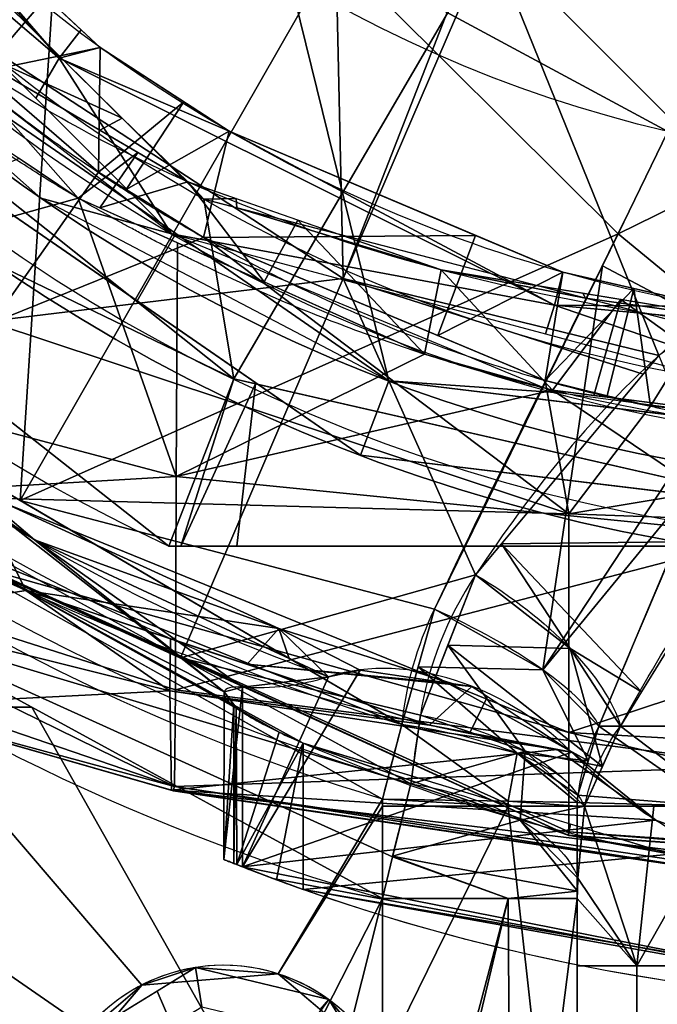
# Model space of a CAD drawing. Header units: millimetres. Extents: x -115 to 115, y -168 to 68.
# Tile 22 of 182: x -24 to -8, y -54 to -29. Entities that reach past the tile are written whole.
import ezdxf

# ---------------------------------------------------------------- set-up
doc = ezdxf.new("R2010")
doc.units = ezdxf.units.MM
doc.layers.add('100', color=7, linetype='Continuous', true_color=0xffffff)

msp = doc.modelspace()

# ---------------------------------------------------------------- linework, layer by layer
at = {"layer": '100', "color": 163, "linetype": 'Continuous'}
for p, q in [((-20.069, -42.5, 65.794), (-20.069, -42.5, 51.206)), ((-18.221, -46.041, -6.714), (-18.221, -50.562, -6.714)), ((-16.688, -51.133, -10), (-16.688, -47.455, -10)), ((-14.697, -55.475, 97), (-14.697, -49.039, 97)), ((-9.798, -49.039, 101), (-9.798, -64.637, 101)), ((-14.697, -51.356, 81), (-14.697, -63.317, 81)), ((-9.798, -64.637, 77), (-9.798, -51.356, 77))]:
    msp.add_line(p, q, dxfattribs=at)
for centre, radius in [((0, 0, -61), 43), ((0, 0, -50), 41)]:
    msp.add_circle(centre, radius, dxfattribs=at)
at = {"layer": '100', "color": 163, "linetype": 'Continuous', "extrusion": (0, 0, -1)}
for centre, radius in [((0, 0, 52), 43), ((0, 0, 63), 41), ((0, 0, 50), 40), ((18.696, -57.539, -102), 4.5)]:
    msp.add_circle(centre, radius, dxfattribs=at)
for centre, radius, start, end in [((0, 0, -94), 68, 283.06797, 256.93203), ((0, 0, -81), 65, 283.06797, 256.93203), ((0, 0, -97), 51.024, 286.7388, 253.2612), ((0, 0, -80.215), 50.45, 286.0923, 253.9077), ((0, 0, -50), 38.845, 209.0115, 150.9893), ((0, 0, -100), 32.941, 283.1966, 256.8034), ((0, -4, 10), 50, 250.5023, 289.4977)]:
    msp.add_arc(centre, radius, start, end, dxfattribs=at)
at = {"layer": '100', "color": 163, "linetype": 'Continuous'}
for centre, radius, start, end in [((0, 0, 84), 68, 283.06797, 256.93203), ((0, 0, 81), 53.418, 285.9698, 254.0302), ((0, 0, 97.321), 49.087, 286.8231, 253.1769), ((0, 0, 65.794), 47, 115.2768, 244.7232), ((0, 0, 51.206), 47, 115.2768, 244.7232), ((0, 0, 50), 42.5, 90, 270), ((0, 0, 67), 42.5, 90, 270), ((0, 0, 97), 65, 216, 252), ((-18.696, -57.539, 97), 4.5, 27.3052, 252)]:
    msp.add_arc(centre, radius, start, end, dxfattribs=at)
at = {"layer": '100', "color": 163, "linetype": 'Continuous', "extrusion": (0.500891, 0.754648, -0.42381)}
msp.add_arc((-14.276, 46.906, -71.566), 5, 82.3326, 153.3965, dxfattribs=at)
at = {"layer": '100', "color": 163, "linetype": 'Continuous', "extrusion": (0.40359, 0.877121, 0.260333)}
msp.add_arc((-6.442, 111.737, -18.493), 5, 196.0479, 272.0461, dxfattribs=at)
at = {"layer": '100', "color": 163, "linetype": 'Continuous', "extrusion": (0.136165, 0.869628, -0.474559)}
msp.add_arc((6.659, 41.846, -80.136), 5, 93.5678, 161.7399, dxfattribs=at)
at = {"layer": '100', "color": 163, "linetype": 'Continuous', "extrusion": (0.110686, 0.941471, 0.318404)}
msp.add_arc((8.907, 112.635, -14.821), 5, 192.3972, 266.748, dxfattribs=at)
at = {"layer": '100', "color": 163, "linetype": 'Continuous', "extrusion": (0, 1, 0)}
for centre, radius, start, end in [((0, 99, -47.021), 9.65, 16.4644, 163.5356), ((0, 79, -47.021), 9.65, 205.512, 334.488), ((14.697, 102, -49.039), 5, 191.537, 270), ((14.697, 76, -51.356), 5, 90, 168.463)]:
    msp.add_arc(centre, radius, start, end, dxfattribs=at)
at = {"layer": '100', "color": 163, "linetype": 'Continuous', "extrusion": (0.104531, 0.86556, -0.489775)}
msp.add_arc((8.467, 40.56, -82.706), 5, 94.5387, 166.1485, dxfattribs=at)
at = {"layer": '100', "color": 163, "linetype": 'Continuous', "extrusion": (0.016412, 0.999865, 5.69402e-18)}
msp.add_arc((13.892, 102, -49.097), 5, 191.5366, 270, dxfattribs=at)
at = {"layer": '100', "color": 163, "linetype": 'Continuous', "extrusion": (0, -1, 0)}
for centre, start, end in [((0, 99, 49.039), 11.537, 168.463), ((0, 79, 49.039), 196.0098, 343.9902)]:
    msp.add_arc(centre, 10, start, end, dxfattribs=at)
at = {"layer": '100', "color": 163, "linetype": 'Continuous', "extrusion": (0.766044, 0, -0.642788)}
msp.add_ellipse((0, -4, 15), major_axis=(-50, 0, -59.588), ratio=0.642788, start_param=4.72771, end_param=5.08539, dxfattribs=at)
at = {"layer": '100', "color": 163, "linetype": 'Continuous'}
for points, knots in [([(0.875, 48.447, 3.458), (-2.715, 48.515, 3.428), (-6.302, 48.259, 3.367), (-13.467, 47.122, 2.954), (-16.938, 46.24, 2.643), (-21.947, 44.395, 2.022), (-23.574, 43.662, 1.791), (-26.818, 42.158, 1.343), (-28.432, 41.38, 1.033), (-33.038, 38.923, -0.287), (-35.869, 37.089, -1.625), (-39.042, 34.863, -3.899), (-39.69, 34.457, -4.374), (-40.842, 33.594, -5.429), (-41.343, 33.12, -5.998), (-42.858, 31.722, -7.711), (-43.82, 30.777, -8.897), (-46.647, 27.9, -12.456), (-48.079, 25.637, -14.854), (-50.63, 20.923, -19.584), (-51.653, 18.383, -21.857), (-52.798, 13.914, -24.683), (-53.114, 12.351, -25.51), (-53.6, 9.09, -26.862), (-53.739, 7.361, -27.374), (-54.053, 2.058, -28.45), (-54.063, -1.643, -28.478), (-53.766, -6.916, -27.486), (-53.646, -8.64, -27.011), (-53.173, -11.984, -25.686), (-52.872, -13.563, -24.882), (-51.781, -18.057, -22.128), (-50.742, -20.683, -19.806), (-48.823, -24.268, -16.23), (-48.16, -25.443, -15.024), (-47.019, -27.107, -13.22), (-46.599, -27.629, -12.614), (-45.807, -28.719, -11.413), (-45.372, -29.244, -10.815), (-43.914, -30.652, -9.039), (-42.956, -31.591, -7.841), (-41.473, -33.023, -6.112), (-40.975, -33.503, -5.543), (-39.852, -34.392, -4.474), (-39.214, -34.801, -3.989), (-36.025, -36.998, -1.7), (-33.129, -38.88, -0.318), (-28.503, -41.339, 1.007), (-26.9, -42.117, 1.312), (-23.634, -43.64, 1.78), (-21.986, -44.378, 2.014), (-16.952, -46.236, 2.643), (-13.49, -47.112, 2.957), (-9.936, -47.681, 3.159)], [0, 0, 0, 0, 0.0625, 0.0625, 0.125, 0.125, 0.15625, 0.15625, 0.1875, 0.1875, 0.25, 0.25, 0.265625, 0.265625, 0.28125, 0.28125, 0.3125, 0.3125, 0.375, 0.375, 0.4375, 0.4375, 0.46875, 0.46875, 0.5, 0.5, 0.5625, 0.5625, 0.59375, 0.59375, 0.625, 0.625, 0.6875, 0.6875, 0.71875, 0.71875, 0.734375, 0.734375, 0.75, 0.75, 0.78125, 0.78125, 0.796875, 0.796875, 0.8125, 0.8125, 0.875, 0.875, 0.90625, 0.90625, 0.9375, 0.9375, 1, 1, 1, 1]), ([(-16.056, -45.781, -4.135), (-18.985, -44.746, -4.409), (-21.804, -43.37, -4.713), (-27.082, -40.118, -5.779), (-29.515, -38.31, -6.701), (-33.707, -34.498, -9.407), (-35.355, -32.578, -11.265), (-37.956, -28.88, -15.676), (-39.141, -26.935, -17.869), (-40.685, -23.91, -21.166), (-41.175, -22.899, -22.287), (-42.094, -20.65, -24.277), (-42.493, -19.47, -25.224), (-43.553, -15.721, -27.85), (-44.081, -12.967, -29.377), (-44.662, -8.519, -30.685), (-44.78, -6.953, -30.945), (-44.978, -3.835, -31.382), (-45.048, -2.259, -31.507), (-45.08, 0.894, -31.563), (-45.037, 2.477, -31.493), (-44.878, 5.598, -31.166), (-44.782, 7.136, -30.885), (-44.469, 10.192, -30.264), (-44.247, 11.684, -29.707), (-43.748, 14.512, -28.411), (-43.463, 15.857, -27.655), (-42.477, 19.728, -25.15), (-41.571, 22.073, -23.177), (-39.612, 26.079, -18.801), (-38.471, 28.055, -16.676), (-36.608, 30.816, -13.376), (-35.957, 31.736, -12.291), (-34.39, 33.654, -10.341), (-33.506, 34.6, -9.425), (-30.549, 37.456, -7.2), (-28.175, 39.334, -6.151), (-24.346, 41.825, -5.186), (-23.021, 42.621, -4.976), (-20.272, 44.069, -4.594), (-18.847, 44.715, -4.419), (-14.523, 46.404, -3.967), (-11.542, 47.219, -3.762), (-5.398, 48.27, -3.498), (-2.264, 48.49, -3.474), (0.83, 48.452, -3.443)], [0, 0, 0, 0, 0.0625, 0.0625, 0.125, 0.125, 0.1875, 0.1875, 0.25, 0.25, 0.28125, 0.28125, 0.3125, 0.3125, 0.375, 0.375, 0.40625, 0.40625, 0.4375, 0.4375, 0.46875, 0.46875, 0.5, 0.5, 0.53125, 0.53125, 0.5625, 0.5625, 0.625, 0.625, 0.6875, 0.6875, 0.71875, 0.71875, 0.75, 0.75, 0.8125, 0.8125, 0.84375, 0.84375, 0.875, 0.875, 0.9375, 0.9375, 1, 1, 1, 1]), ([(38.795, 1.315, 40.868), (38.795, -5.261, 40.868), (37.811, -10.395, 41.323), (35.697, -16.482, 42.323), (35.246, -17.681, 42.543), (34.049, -19.915, 43.058), (33.354, -20.985, 43.3), (31.161, -24.176, 43.83), (29.524, -26.242, 43.969), (25.98, -30.037, 43.924), (23.929, -31.699, 43.827), (19.583, -34.608, 43.719), (17.293, -35.84, 43.67), (12.469, -37.841, 43.574), (9.934, -38.602, 43.528), (4.838, -39.587, 43.461), (2.249, -39.82, 43.436), (-5.635, -39.775, 43.497), (-10.818, -38.799, 43.757), (-18.13, -36.022, 44.227), (-20.458, -34.888, 44.39), (-24.904, -32.211, 44.655), (-27.031, -30.63, 44.783), (-29.925, -28.006, 44.73), (-30.87, -27.115, 44.664), (-32.556, -25.147, 44.499), (-33.274, -24.047, 44.425), (-35.444, -20.763, 44.198), (-36.639, -18.44, 44.08), (-39.661, -11.265, 43.834), (-40.825, -6.046, 43.802), (-40.991, 1.735, 43.794), (-40.791, 4.37, 43.802), (-39.89, 9.523, 43.846), (-39.197, 12.028, 43.881), (-37.361, 16.904, 44.016), (-36.206, 19.286, 44.119), (-34.225, 22.653, 44.322), (-33.497, 23.73, 44.394), (-32.011, 25.863, 44.544), (-31.13, 26.836, 44.643), (-28.23, 29.584, 44.811), (-26.215, 31.296, 44.724), (-21.79, 34.18, 44.475), (-19.413, 35.423, 44.316), (-12.112, 38.464, 43.838), (-6.829, 39.599, 43.531), (3.681, 39.961, 43.402), (9.05, 39.1, 43.508), (16.412, 36.265, 43.65), (18.794, 35.057, 43.701), (23.273, 32.195, 43.809), (25.362, 30.591, 43.889), (29.06, 26.822, 43.982), (30.745, 24.709, 43.884), (33.019, 21.498, 43.396), (33.734, 20.413, 43.175), (35.017, 18.165, 42.654), (35.518, 16.954, 42.406), (36.859, 13.205, 41.775), (37.56, 10.633, 41.433), (38.291, 6.677, 41.093), (38.478, 5.351, 41.008), (38.73, 2.686, 40.896), (38.795, 1.315, 40.868), (38.795, -5.261, 40.868)], [-0.015625, -0.015625, 0, 0, 0.0625, 0.0625, 0.078125, 0.078125, 0.09375, 0.09375, 0.125, 0.125, 0.15625, 0.15625, 0.1875, 0.1875, 0.21875, 0.21875, 0.25, 0.25, 0.3125, 0.3125, 0.34375, 0.34375, 0.375, 0.375, 0.390625, 0.390625, 0.40625, 0.40625, 0.4375, 0.4375, 0.5, 0.5, 0.53125, 0.53125, 0.5625, 0.5625, 0.59375, 0.59375, 0.609375, 0.609375, 0.625, 0.625, 0.65625, 0.65625, 0.6875, 0.6875, 0.75, 0.75, 0.8125, 0.8125, 0.84375, 0.84375, 0.875, 0.875, 0.90625, 0.90625, 0.921875, 0.921875, 0.9375, 0.9375, 0.96875, 0.96875, 0.984375, 0.984375, 1, 1, 1.0625, 1.0625]), ([(-35.268, -17.64, -42.534), (-33.403, -21.121, -43.336), (-31.846, -23.235, -43.721), (-28.528, -27.38, -44.009), (-26.704, -29.363, -43.918), (-20.555, -34.342, -43.721), (-15.755, -36.859, -43.629), (-8.116, -39.039, -43.501), (-5.469, -39.504, -43.463), (-0.211, -39.89, -43.44), (2.428, -39.824, -43.464), (10.376, -38.916, -43.697), (15.479, -37.371, -44.059), (22.527, -33.735, -44.518), (24.754, -32.344, -44.66), (27.849, -29.893, -44.761), (28.838, -29.012, -44.764), (30.774, -27.184, -44.678), (31.695, -26.225, -44.586), (34.042, -23.086, -44.338), (35.374, -20.835, -44.202), (37.705, -16.107, -43.987), (38.657, -13.662, -43.919), (40.804, -6.148, -43.791), (41.274, -0.795, -43.781), (40.42, 6.977, -43.82), (39.877, 9.577, -43.844), (38.319, 14.588, -43.942), (37.316, 16.997, -44.019), (35.506, 20.481, -44.191), (34.863, 21.633, -44.256), (33.42, 23.832, -44.408), (32.711, 24.943, -44.476), (31.044, 26.94, -44.643), (30.093, 27.835, -44.718), (28.158, 29.599, -44.763), (27.156, 30.463, -44.744), (24.014, 32.846, -44.62), (21.771, 34.179, -44.47), (17.069, 36.483, -44.164), (14.606, 37.427, -43.997), (7.097, 39.555, -43.569), (1.773, 40.105, -43.424), (-8.563, 39.202, -43.486), (-13.711, 37.671, -43.592), (-20.603, 33.997, -43.743), (-22.822, 32.53, -43.791), (-26.853, 29.217, -43.924), (-28.6, 27.294, -44.006), (-31.856, 23.218, -43.717), (-33.405, 21.096, -43.331), (-35.216, 17.746, -42.558), (-35.671, 16.552, -42.335), (-36.517, 14.126, -41.935), (-36.898, 12.886, -41.752), (-38.564, 6.588, -40.955), (-39.088, 1.313, -40.737), (-38.384, -6.44, -41.05), (-37.912, -9.033, -41.267), (-36.927, -12.786, -41.738), (-36.552, -14.019, -41.918), (-35.709, -16.45, -42.317), (-35.268, -17.64, -42.534), (-33.403, -21.121, -43.336)], [-0.015625, -0.015625, 0, 0, 0.03125, 0.03125, 0.0625, 0.0625, 0.125, 0.125, 0.15625, 0.15625, 0.1875, 0.1875, 0.25, 0.25, 0.28125, 0.28125, 0.296875, 0.296875, 0.3125, 0.3125, 0.34375, 0.34375, 0.375, 0.375, 0.4375, 0.4375, 0.46875, 0.46875, 0.5, 0.5, 0.515625, 0.515625, 0.53125, 0.53125, 0.546875, 0.546875, 0.5625, 0.5625, 0.59375, 0.59375, 0.625, 0.625, 0.6875, 0.6875, 0.75, 0.75, 0.78125, 0.78125, 0.8125, 0.8125, 0.84375, 0.84375, 0.859375, 0.859375, 0.875, 0.875, 0.9375, 0.9375, 0.96875, 0.96875, 0.984375, 0.984375, 1, 1, 1.03125, 1.03125]), ([(32.357, -17.944, 47.231), (31.369, -19.727, 46.673), (30.414, -21.568, 46.351), (28.06, -25.002, 45.97), (26.659, -26.627, 45.9), (23.507, -29.388, 45.943), (21.803, -30.602, 45.999), (18.21, -32.793, 46.068), (16.325, -33.74, 46.099), (10.507, -36.079, 46.196), (6.335, -36.979, 46.283), (-1.989, -37.453, 46.301), (-6.226, -37.07, 46.115), (-14.358, -35.402, 45.61), (-18.392, -34.108, 45.386), (-23.929, -31.121, 45.305), (-25.691, -29.97, 45.311), (-28.818, -27.104, 45.314), (-30.062, -25.436, 45.306), (-33.297, -20.065, 45.351), (-34.997, -16.217, 45.471), (-37.403, -8.285, 45.584), (-38.072, -4.064, 45.6), (-38.056, 4.223, 45.599), (-37.392, 8.362, 45.584), (-34.934, 16.383, 45.469), (-33.228, 20.201, 45.349), (-29.947, 25.593, 45.305), (-28.679, 27.236, 45.313), (-25.591, 30.034, 45.31), (-23.802, 31.21, 45.306), (-18.276, 34.146, 45.389), (-14.225, 35.446, 45.615), (-6.086, 37.087, 46.122), (-1.91, 37.459, 46.304), (6.48, 36.961, 46.277), (10.573, 36.063, 46.196), (16.426, 33.693, 46.098), (18.287, 32.75, 46.067), (21.838, 30.577, 45.998), (23.545, 29.361, 45.941), (26.713, 26.573, 45.901), (28.062, 24.999, 45.971), (30.404, 21.583, 46.349), (31.372, 19.721, 46.674), (32.358, 17.944, 47.231)], [0, 0, 0, 0, 0.03125, 0.03125, 0.0625, 0.0625, 0.09375, 0.09375, 0.125, 0.125, 0.1875, 0.1875, 0.25, 0.25, 0.3125, 0.3125, 0.34375, 0.34375, 0.375, 0.375, 0.4375, 0.4375, 0.5, 0.5, 0.5625, 0.5625, 0.625, 0.625, 0.65625, 0.65625, 0.6875, 0.6875, 0.75, 0.75, 0.8125, 0.8125, 0.875, 0.875, 0.90625, 0.90625, 0.9375, 0.9375, 0.96875, 0.96875, 1, 1, 1, 1]), ([(-32.878, 16.972, -47), (-30.984, 20.64, -47.391), (-28.493, 24.039, -47.559), (-22.544, 29.693, -47.571), (-19.045, 32.036, -47.506), (-11.566, 35.421, -47.454), (-7.496, 36.495, -47.424), (0.671, 37.247, -47.401), (4.869, 36.937, -47.442), (12.841, 35.02, -47.673), (16.719, 33.39, -47.841), (23.646, 29.021, -48.112), (26.784, 26.197, -48.187), (31.758, 19.697, -47.932), (33.745, 15.992, -47.83), (36.399, 8.233, -47.741), (37.092, 4.085, -47.734), (37.09, -4.1, -47.734), (36.395, -8.25, -47.741), (33.742, -15.998, -47.83), (31.754, -19.704, -47.935), (26.784, -26.198, -48.189), (23.645, -29.022, -48.11), (16.704, -33.399, -47.841), (12.822, -35.027, -47.671), (4.845, -36.941, -47.442), (0.641, -37.247, -47.401), (-7.517, -36.49, -47.423), (-11.594, -35.411, -47.454), (-19.058, -32.028, -47.507), (-22.558, -29.682, -47.571), (-28.5, -24.03, -47.559), (-30.984, -20.64, -47.391), (-32.878, -16.973, -47)], [0, 0, 0, 0, 0.0625, 0.0625, 0.125, 0.125, 0.1875, 0.1875, 0.25, 0.25, 0.3125, 0.3125, 0.375, 0.375, 0.4375, 0.4375, 0.5, 0.5, 0.5625, 0.5625, 0.625, 0.625, 0.6875, 0.6875, 0.75, 0.75, 0.8125, 0.8125, 0.875, 0.875, 0.9375, 0.9375, 1, 1, 1, 1]), ([(12.354, -43.221, 77.304), (10.959, -41.12, 76.124), (9.373, -39.109, 75.086), (6.359, -36.492, 73.818), (5.251, -35.701, 73.45), (2.778, -34.521, 72.914), (1.409, -34.153, 72.752), (-1.372, -34.147, 72.75), (-2.753, -34.511, 72.909), (-5.244, -35.696, 73.448), (-6.336, -36.475, 73.81), (-9.353, -39.086, 75.074), (-10.956, -41.116, 76.122), (-12.354, -43.221, 77.304)], [0, 0, 0, 0, 0.25, 0.25, 0.375, 0.375, 0.5, 0.5, 0.625, 0.625, 0.75, 0.75, 1, 1, 1, 1]), ([(-8.709, -47.021, 74.844), (-7.667, -45.131, 74.226), (-6.527, -43.252, 73.722), (-4.542, -40.603, 73.179), (-3.841, -39.748, 73.033), (-2.205, -38.24, 72.821), (-1.195, -37.524, 72.75), (1.104, -37.487, 72.746), (2.128, -38.182, 72.814), (3.793, -39.692, 73.024), (4.504, -40.556, 73.17), (6.519, -43.237, 73.718), (7.659, -45.117, 74.221), (8.709, -47.021, 74.844)], [0, 0, 0, 0, 0.25, 0.25, 0.375, 0.375, 0.5, 0.5, 0.625, 0.625, 0.75, 0.75, 1, 1, 1, 1]), ([(-9.936, -47.681, 3.159), (-10.839, -46.778, 2.083), (-11.843, -46.198, 0.886), (-13.928, -45.539, -1.598), (-15.004, -45.451, -2.881), (-16.056, -45.781, -4.135)], [0, 0, 0, 0, 0.5, 0.5, 1, 1, 1, 1]), ([(-18.221, -46.041, -6.714), (-18.354, -46.033, -6.874), (-18.465, -46.04, -7.058), (-18.62, -46.081, -7.442), (-18.668, -46.116, -7.648), (-18.699, -46.205, -8.06), (-18.681, -46.263, -8.271), (-18.581, -46.397, -8.683), (-18.494, -46.476, -8.886), (-18.259, -46.65, -9.26), (-18.103, -46.749, -9.432), (-17.74, -46.955, -9.718), (-17.524, -47.067, -9.832), (-17.103, -47.271, -9.967), (-16.896, -47.365, -10), (-16.688, -47.455, -10)], [0, 0, 0, 0, 0.1309, 0.1309, 0.261521, 0.261521, 0.396213, 0.396213, 0.540055, 0.540055, 0.694394, 0.694394, 0.858553, 0.858553, 1, 1, 1, 1]), ([(-16.688, -47.455, -10), (-14.063, -48.587, -10), (-11.363, -49.444, -10), (-5.812, -50.603, -10), (-2.947, -50.881, -10), (5.517, -51.005, -10), (11.118, -50.389, -10), (16.688, -49.283, -10)], [0, 0, 0, 0, 0.25, 0.25, 0.5, 0.5, 1, 1, 1, 1]), ([(-9.936, -47.681, 3.159), (-8.599, -49.02, 4.752), (-7.091, -49.963, 6.55), (-3.991, -51.01, 10.243), (-2.369, -51.005, 12.176), (-0.766, -51.008, 14.087)], [0, 0, 0, 0, 0.5, 0.5, 1, 1, 1, 1]), ([(-9.784, -48.762, 101.036), (-9.791, -48.812, 101.015), (-9.795, -48.867, 101.003), (-9.797, -48.928, 101), (-9.797, -48.936, 101), (-9.797, -48.943, 101)], [0, 0, 0, 0, 0.884581, 0.884581, 1, 1, 1, 1]), ([(-18.221, -50.562, -6.714), (-18.357, -50.509, -6.877), (-18.47, -50.464, -7.065), (-18.628, -50.4, -7.467), (-18.676, -50.381, -7.686), (-18.696, -50.373, -8.115), (-18.672, -50.383, -8.33), (-18.561, -50.427, -8.732), (-18.474, -50.462, -8.924), (-18.246, -50.552, -9.272), (-18.101, -50.609, -9.431), (-17.766, -50.737, -9.699), (-17.57, -50.812, -9.809), (-17.149, -50.968, -9.96), (-16.917, -51.052, -10), (-16.688, -51.133, -10)], [0, 0, 0, 0, 0.141096, 0.141096, 0.2826, 0.2826, 0.418797, 0.418797, 0.553512, 0.553512, 0.693535, 0.693535, 0.842936, 0.842936, 1, 1, 1, 1])]:
    msp.add_open_spline(points, degree=3, knots=knots, dxfattribs=at)
for points in [[(-13.389, -44.083, 98.245), (-11.521, -40.123, 99.424), (-9.483, -36.158, 100), (-7.52, -32.071, 100)], [(-3.84, -33.753, 102.063), (-5.496, -38.23, 102.551), (-7.412, -42.651, 102.462), (-9.255, -47.021, 101.735)], [(-20.069, -42.5, 51.206), (-13.379, -42.5, 50.44), (-6.678, -42.5, 50), (0, -42.5, 50)], [(0, -42.5, 67), (-6.678, -42.5, 67), (-13.379, -42.5, 66.56), (-20.069, -42.5, 65.794)], [(-12.354, -43.221, 77.304), (-13.079, -44.314, 77.918), (-13.547, -45.488, 78.568), (-13.744, -46.748, 79.256)], [(-14.207, -46.986, 97.321), (-14.1, -45.982, 97.66), (-13.828, -45.014, 97.968), (-13.389, -44.083, 98.245)], [(-18.221, -46.041, -6.714), (-17.49, -46.084, -5.843), (-16.768, -46.004, -4.983), (-16.056, -45.781, -4.135)], [(-13.744, -46.748, 79.256), (-13.835, -47.324, 79.57), (-13.915, -47.9, 79.89), (-13.984, -48.473, 80.215)], [(-14.695, -48.862, 97), (-14.534, -48.218, 97), (-14.371, -47.593, 97.107), (-14.207, -46.986, 97.321)], [(-9.255, -47.021, 101.735), (-9.527, -47.579, 101.518), (-9.703, -48.16, 101.286), (-9.784, -48.762, 101.036)], [(-9.612, -49.039, 76.242), (-9.472, -48.309, 75.755), (-9.167, -47.637, 75.291), (-8.709, -47.021, 74.844)], [(-13.984, -48.473, 80.215), (-14.213, -49.351, 80.73), (-14.458, -50.341, 81), (-14.697, -51.356, 81)], [(-14.697, -49.039, 97), (-14.697, -48.98, 97), (-14.696, -48.921, 97), (-14.695, -48.862, 97)], [(-9.797, -48.943, 101), (-9.798, -48.975, 101), (-9.798, -49.007, 101), (-9.798, -49.039, 101)], [(-9.78, -50.85, 76.913), (-9.731, -50.247, 76.685), (-9.675, -49.643, 76.462), (-9.612, -49.039, 76.242)], [(-9.798, -51.356, 77), (-9.798, -51.185, 77), (-9.793, -51.01, 76.973), (-9.78, -50.85, 76.913)]]:
    msp.add_open_spline(points, degree=3, dxfattribs=at)
for points in [[(4.942, -40.701, -63), (-14.539, 38.336, -63), (4.942, 40.701, -63)], [(-30.689, 27.188, -63), (-14.539, 38.336, -63), (4.942, -40.701, -63)], [(-30.689, 27.188, -63), (-14.539, -38.336, -63), (-30.689, -27.188, -63)], [(-30.689, 27.188, -63), (4.942, -40.701, -63), (-14.539, -38.336, -63)], [(-33.228, -26.498, 67), (-18.44, -38.291, 67), (-6.498, -17.854, 67), (-16.454, -9.5, 67)], [(-22.685, -23.885, 100), (-7.52, -32.071, 100), (-5.169, -27.308, 100), (-17.232, -11.104, 100)], [(6.498, -17.854, 67), (-6.498, -17.854, 67), (-18.44, -38.291, 67), (0, -42.5, 67)], [(-18.44, -38.291, 50), (-33.228, -26.498, 50), (-33.574, -19.538, 50), (-19.19, -33.774, 50)], [(-22.827, -30.228, -49.121), (-32.205, -19.941, -49.121), (-33.796, -20.845, -50)], [(-28.295, -23.906, -47.501), (-32.205, -19.941, -49.121), (-22.827, -30.228, -49.121)], [(-33.796, -20.845, -50), (-23.413, -31.228, -50), (-22.827, -30.228, -49.121)], [(-22.685, -23.885, 100), (-24.196, -21.401, 100), (-36.22, -31.973, 97.321)], [(-36.22, -31.973, 97.321), (-34.111, -35.299, 97.321), (-22.685, -23.885, 100)], [(-22.685, -23.885, 100), (-34.111, -35.299, 97.321), (-23.811, -41.346, 97.321)], [(-22.827, -30.228, -49.121), (-22.276, -29.511, -47.53), (-28.295, -23.906, -47.501)], [(-23.811, -41.346, 97.321), (-15.907, -27.544, 100), (-22.685, -23.885, 100)], [(-15.905, -25.981, 71.52), (-15.688, -35.765, 74.637), (-26.451, -28.733, 74.637)], [(-15.688, -35.765, 74.637), (-15.905, -25.981, 71.52), (-12.339, -27.2, 71.335)], [(-21.249, -31.736, 50), (-26.732, -26.309, 50), (-26.068, -29.543, 45.311)], [(-18.44, -38.291, 67), (-32.966, -26.707, 67), (-36.486, -29.571, 65.794)], [(-36.486, -29.571, 51.206), (-32.966, -26.707, 50), (-18.44, -38.291, 50)], [(-32.186, -28.514, -52), (-20.869, -36.326, -52), (-19.899, -34.636, -50), (-30.689, -27.188, -50)], [(-30.689, -27.188, -63), (-19.899, -34.636, -63), (-20.869, -36.326, -61), (-32.186, -28.514, -61)], [(-30.689, -27.188, -50), (-23.291, -33.742, -50), (-20, -34.641, -50), (-28.284, -28.284, -50)], [(-15.688, -35.765, 74.637), (-11.998, -27.2, 71.335), (-7.744, -37.703, 74.405)], [(-12.339, -27.2, 71.335), (-11.998, -27.2, 71.335), (-15.688, -35.765, 74.637)], [(-11.998, -27.2, 71.335), (-4.066, -35.136, 73.193), (-7.744, -37.703, 74.405)], [(-4.066, -35.136, 73.193), (-11.998, -27.2, 71.335), (-2.466, -27.2, 71.335)], [(-23.158, -28.69, -47.526), (-24.765, -30.566, -43.851), (-28.444, -27.381, -43.946)], [(-8.77, -34.64, 99.922), (-15.907, -27.544, 100), (-23.811, -41.346, 97.321)], [(-8.77, -34.64, 99.922), (-7.52, -32.071, 100), (-15.907, -27.544, 100)], [(-32.186, -28.514, -52), (-32.186, -28.514, -61), (-15.248, -40.206, -61), (-15.248, -40.206, -52)], [(-24.765, -30.566, -43.851), (-23.158, -28.69, -47.526), (-21.797, -29.957, -47.533)], [(-33.303, -37.896, 80.215), (-26.451, -28.733, 74.637), (-15.688, -35.765, 74.637)], [(-36.611, -29.472, 65.794), (-36.611, -29.472, 51.206), (-20.069, -42.5, 51.206), (-20.069, -42.5, 65.794)], [(-36.486, -29.571, 65.794), (-20.069, -42.5, 65.794), (-18.44, -38.291, 67)], [(-18.44, -38.291, 50), (-20.069, -42.5, 51.206), (-36.486, -29.571, 51.206)], [(-26.068, -29.543, 45.311), (-26.538, -30.928, 44.718), (-22.351, -33.747, 44.503)], [(-26.068, -29.543, 45.311), (-21.808, -32.037, 45.361), (-21.249, -31.736, 50)], [(-22.351, -33.747, 44.503), (-20.852, -32.597, 45.372), (-26.068, -29.543, 45.311)], [(-21.797, -29.957, -47.533), (-22.276, -29.511, -47.53), (-22.827, -30.228, -49.121)], [(-21.797, -29.957, -47.533), (-21.843, -33.095, -43.775), (-24.765, -30.566, -43.851)], [(-18.551, -32.063, -47.504), (-21.797, -29.957, -47.533), (-22.827, -30.228, -49.121)], [(-21.843, -33.095, -43.775), (-21.797, -29.957, -47.533), (-19.695, -31.321, -47.514)], [(-22.827, -30.228, -49.121), (-23.413, -31.228, -50), (-20, -34.641, -50)], [(-10.366, -36.433, -49.121), (-22.827, -30.228, -49.121), (-20, -34.641, -50)], [(-18.551, -32.063, -47.504), (-22.827, -30.228, -49.121), (-10.366, -36.433, -49.121)], [(-24.512, -36.878, -40.06), (-24.454, -30.835, -43.843), (-21.843, -33.095, -43.775)], [(-19.695, -31.321, -47.514), (-21.146, -33.526, -43.759), (-21.843, -33.095, -43.775)], [(-21.146, -33.526, -43.759), (-19.695, -31.321, -47.514), (-18.551, -32.063, -47.504)], [(-21.249, -31.736, 50), (-21.808, -32.037, 45.361), (-19.594, -33.333, 45.386)], [(-19.594, -33.333, 45.386), (-19.19, -33.774, 50), (-21.249, -31.736, 50)], [(-18.551, -32.063, -47.504), (-19.195, -34.733, -43.713), (-21.146, -33.526, -43.759)], [(-19.195, -34.733, -43.713), (-18.551, -32.063, -47.504), (-12.358, -34.683, -47.461)], [(-10.366, -36.433, -49.121), (-10.164, -35.611, -47.446), (-18.551, -32.063, -47.504)], [(-5.454, -33.015, 100.546), (-7.52, -32.071, 100), (-8.77, -34.64, 99.922)], [(-22.351, -33.747, 44.503), (-21.81, -33.99, 44.468), (-20.852, -32.597, 45.372)], [(-19.594, -33.333, 45.386), (-20.852, -32.597, 45.372), (-21.81, -33.99, 44.468)], [(-34.043, -36.995, 39.129), (-22.351, -33.747, 44.503), (-23.835, -32.748, 44.579)], [(-24.512, -36.878, -40.06), (-21.843, -33.095, -43.775), (-19.195, -34.733, -43.713)], [(-8.77, -34.64, 99.922), (-5.317, -37.487, 102.22), (-5.454, -33.015, 100.546)], [(-19.594, -33.333, 45.386), (-21.81, -33.99, 44.468), (-17.673, -35.853, 44.202)], [(-19.19, -33.774, 50), (-19.594, -33.333, 45.386), (-18.376, -33.756, 45.443)], [(-17.673, -35.853, 44.202), (-16.823, -34.296, 45.515), (-19.594, -33.333, 45.386)], [(-22.351, -33.747, 44.503), (-34.043, -36.995, 39.129), (-19.89, -40.745, 41.335)], [(-10.353, -38.637, -50), (-20, -34.641, -50), (-23.291, -33.742, -50), (-14.539, -38.336, -50)], [(-19.89, -40.745, 41.335), (-19.857, -34.869, 44.342), (-22.351, -33.747, 44.503)], [(-18.376, -33.756, 45.443), (-18.362, -33.989, 50), (-19.19, -33.774, 50)], [(-19.19, -33.774, 50), (0.402, -38.843, 50), (0, -42.5, 50), (-18.44, -38.291, 50)], [(-18.362, -33.989, 50), (-18.376, -33.756, 45.443), (-13.223, -35.546, 45.682)], [(-13.223, -35.546, 45.682), (-9.586, -36.259, 50), (-18.362, -33.989, 50)], [(-16.823, -34.296, 45.515), (-17.673, -35.853, 44.202), (-13.64, -37.67, 43.942)], [(-13.64, -37.67, 43.942), (-13.223, -35.546, 45.682), (-16.823, -34.296, 45.515)], [(-23.811, -41.346, 97.321), (-13.389, -44.083, 98.245), (-8.77, -34.64, 99.922)], [(-14.539, -38.336, -50), (-19.899, -34.636, -50), (-20.869, -36.326, -52), (-15.248, -40.206, -52)], [(-15.248, -40.206, -61), (-20.869, -36.326, -61), (-19.899, -34.636, -63), (-14.539, -38.336, -63)], [(-20, -34.641, -50), (-10.595, -37.161, -50), (-10.366, -36.433, -49.121)], [(-8.77, -34.64, 99.922), (-9.164, -35.446, 99.779), (-5.317, -37.487, 102.22)], [(-10.008, -41.683, -41.606), (-24.512, -36.878, -40.06), (-19.195, -34.733, -43.713)], [(-13.64, -37.67, 43.942), (-19.857, -34.869, 44.342), (-19.89, -40.745, 41.335)], [(-12.358, -34.683, -47.461), (-13.307, -37.198, -43.596), (-19.195, -34.733, -43.713)], [(-19.195, -34.733, -43.713), (-10.608, -38.328, -43.543), (-10.008, -41.683, -41.606)], [(-13.307, -37.198, -43.596), (-12.358, -34.683, -47.461), (-10.164, -35.611, -47.446)], [(-13.223, -35.546, 45.682), (-13.64, -37.67, 43.942), (-10.421, -38.576, 43.76)], [(-9.164, -35.446, 99.779), (-13.389, -44.083, 98.245), (-10.663, -45.609, 99.162)], [(-10.164, -35.611, -47.446), (-10.608, -38.328, -43.543), (-13.307, -37.198, -43.596)], [(-13.223, -35.546, 45.682), (-9.659, -36.134, 45.874), (-9.586, -36.259, 50)], [(-10.421, -38.576, 43.76), (-8.701, -36.291, 45.925), (-13.223, -35.546, 45.682)], [(-10.663, -45.609, 99.162), (-5.317, -37.487, 102.22), (-9.164, -35.446, 99.779)], [(-10.608, -38.328, -43.543), (-10.164, -35.611, -47.446), (-8.373, -36.021, -47.436)], [(-6.406, -36.472, -47.424), (-10.164, -35.611, -47.446), (-10.366, -36.433, -49.121)], [(-15.688, -35.765, 74.637), (-19.774, -45.303, 80.215), (-33.303, -37.896, 80.215)], [(-19.774, -45.303, 80.215), (-15.688, -35.765, 74.637), (-12.354, -43.221, 77.304)], [(-15.688, -35.765, 74.637), (-8.136, -38.172, 74.652), (-12.354, -43.221, 77.304)], [(-7.744, -37.703, 74.405), (-8.136, -38.172, 74.652), (-15.688, -35.765, 74.637)], [(-8.373, -36.021, -47.436), (-9.044, -38.713, -43.519), (-10.608, -38.328, -43.543)], [(-9.586, -36.259, 50), (-9.659, -36.134, 45.874), (-4.755, -36.942, 46.138)], [(-7.956, -38.98, -43.502), (-9.044, -38.713, -43.519), (-8.373, -36.021, -47.436)], [(-8.373, -36.021, -47.436), (-6.406, -36.472, -47.424), (-7.956, -38.98, -43.502)], [(-10.421, -38.576, 43.76), (-9.38, -38.707, 43.728), (-8.701, -36.291, 45.925)], [(-4.755, -36.942, 46.138), (-4.664, -37.532, 50), (-9.586, -36.259, 50)], [(-8.701, -36.291, 45.925), (-9.38, -38.707, 43.728), (-4.499, -39.322, 43.577)], [(-4.499, -39.322, 43.577), (-4.165, -37.039, 46.17), (-8.701, -36.291, 45.925)], [(-10.366, -36.433, -49.121), (-10.595, -37.161, -50), (0, -40, -50)], [(0, -40, -50), (3.495, -37.717, -49.121), (-10.366, -36.433, -49.121)], [(-6.406, -36.472, -47.424), (-10.366, -36.433, -49.121), (3.495, -37.717, -49.121)], [(-0.365, -39.632, -43.473), (-7.956, -38.98, -43.502), (-6.406, -36.472, -47.424)], [(-24.513, -41.287, -33.951), (-24.512, -36.878, -40.06), (-10.008, -41.683, -41.606)], [(-19.89, -40.745, 41.335), (-34.043, -36.995, 39.129), (-34.118, -41.576, 33.122)], [(-6.549, -40.598, 102.351), (-5.317, -37.487, 102.22), (-10.663, -45.609, 99.162)], [(-19.89, -40.745, 41.335), (-10.421, -38.576, 43.76), (-13.64, -37.67, 43.942)], [(-11.699, -42.438, 76.892), (-7.744, -37.703, 74.405), (-5.844, -42.373, 73.551)], [(-38.206, -52.586, 97), (-22.978, -56.157, 97), (-20.751, -53.536, 97), (-34.047, -38.004, 97)], [(-20.751, -53.536, 97), (-17.323, -53.253, 97), (-14.695, -48.862, 97), (-34.047, -38.004, 97)], [(-18.44, -38.291, 67), (-20.069, -42.5, 65.794), (-19.769, -42.5, 65.827)], [(-19.769, -42.5, 51.173), (-20.069, -42.5, 51.206), (-18.44, -38.291, 50)], [(-19.769, -42.5, 65.827), (-17.895, -38.416, 67), (-18.44, -38.291, 67)], [(-18.44, -38.291, 50), (-17.895, -38.416, 50), (-19.769, -42.5, 51.173)], [(-15.248, -40.206, -52), (-7.324, -41.168, -52), (-6.983, -39.253, -50), (-14.539, -38.336, -50)], [(-14.539, -38.336, -63), (-6.983, -39.253, -63), (-7.324, -41.168, -61), (-15.248, -40.206, -61)], [(-14.539, -38.336, -50), (4.942, -40.701, -50), (0, -40, -50), (-10.353, -38.637, -50)], [(-10.008, -41.683, -41.606), (-10.608, -38.328, -43.543), (-7.956, -38.98, -43.502)], [(-10.421, -38.576, 43.76), (-19.89, -40.745, 41.335), (-5.003, -42.233, 41.975)], [(-17.895, -38.416, 67), (-19.769, -42.5, 65.827), (-18.359, -42.5, 65.983)], [(-18.359, -42.5, 51.017), (-19.769, -42.5, 51.173), (-17.895, -38.416, 50)], [(-18.359, -42.5, 65.983), (0, -42.5, 67), (-17.895, -38.416, 67)], [(-17.895, -38.416, 50), (0, -42.5, 50), (-18.359, -42.5, 51.017)], [(-5.003, -42.233, 41.975), (-4.998, -39.259, 43.592), (-10.421, -38.576, 43.76)], [(-10.008, -41.683, -41.606), (-7.956, -38.98, -43.502), (1.426, -39.786, -43.466)], [(1.426, -39.786, -43.466), (4.999, -42.233, -41.975), (-10.008, -41.683, -41.606)], [(-14.207, -46.986, 97.321), (-26.165, -39.965, 97.321), (-27.351, -41.761, 97)], [(-15.248, -40.206, -52), (-15.248, -40.206, -61), (5.183, -42.686, -61), (5.183, -42.686, -52)], [(-10.663, -45.609, 99.162), (-9.255, -47.021, 101.735), (-6.549, -40.598, 102.351)], [(-6.549, -40.598, 102.351), (-9.255, -47.021, 101.735), (-5.777, -47.021, 106.731)], [(-34.118, -41.576, 33.122), (-19.906, -46.111, 35.157), (-19.89, -40.745, 41.335)], [(-5.003, -42.233, 41.975), (-19.89, -40.745, 41.335), (-19.906, -46.111, 35.157)], [(-23.517, -46.55, 81), (-33.821, -46.55, 81), (-33.821, -40.935, 81)], [(-23.667, -43.615, 1.77), (-26.441, -42.303, 1.321), (-24.929, -41.089, -1.702)], [(-17.302, -44.566, -0.778), (-24.929, -41.089, -1.702), (-23.452, -42.34, -5.063)], [(-24.929, -41.089, -1.702), (-24.334, -41.731, -5.337), (-23.452, -42.34, -5.063)], [(-23.667, -43.615, 1.77), (-24.929, -41.089, -1.702), (-17.302, -44.566, -0.778)], [(-24.514, -43.121, -26.682), (-24.513, -41.287, -33.951), (-10.007, -47.187, -35.391)], [(-10.008, -41.683, -41.606), (-10.007, -47.187, -35.391), (-24.513, -41.287, -33.951)], [(-23.811, -41.346, 97.321), (-14.207, -46.986, 97.321), (-13.389, -44.083, 98.245)], [(-34.118, -41.576, 33.122), (-34.229, -43.655, 25.858), (-19.93, -48.545, 27.39)], [(-19.93, -48.545, 27.39), (-19.906, -46.111, 35.157), (-34.118, -41.576, 33.122)], [(-27.606, -44.252, 4.056), (-28.085, -41.526, 1.055), (-23.667, -43.615, 1.77)], [(-27.351, -41.761, 97), (-14.695, -48.862, 97), (-14.207, -46.986, 97.321)], [(-18.683, -46.16, -7.85), (-24.451, -41.65, -5.373), (-24.518, -43.154, -11.728)], [(-23.452, -42.34, -5.063), (-24.451, -41.65, -5.373), (-18.683, -46.16, -7.85)], [(-10.007, -47.187, -35.391), (-10.008, -41.683, -41.606), (4.999, -42.233, -41.975)], [(-27.306, -44.485, 81), (-25.786, -42.012, 80.215), (-13.984, -48.473, 80.215)], [(-23.452, -42.34, -5.063), (-17.041, -45.323, -4.258), (-17.302, -44.566, -0.778)], [(-18.683, -46.16, -7.85), (-18.221, -46.041, -6.714), (-23.452, -42.34, -5.063)], [(-18.221, -46.041, -6.714), (-16.056, -45.781, -4.135), (-23.452, -42.34, -5.063)], [(-19.906, -46.111, 35.157), (-4.999, -48.033, 35.779), (-5.003, -42.233, 41.975)], [(4.999, -42.233, -41.975), (4.995, -48.033, -35.779), (-10.007, -47.187, -35.391)], [(-18.359, -42.5, 65.983), (-20.069, -42.5, 65.794), (-20.069, -42.5, 51.206), (-18.359, -42.5, 51.017)], [(0, -42.5, 67), (-18.359, -42.5, 65.983), (-18.359, -42.5, 51.017), (0, -42.5, 50)], [(-9.976, -45.071, 76.819), (-12.354, -43.221, 77.304), (-11.699, -42.438, 76.892)], [(-5.844, -42.373, 73.551), (-8.181, -46.164, 74.605), (-11.699, -42.438, 76.892)], [(-9.976, -45.071, 76.819), (-11.699, -42.438, 76.892), (-8.181, -46.164, 74.605)], [(-3.566, -47.021, 70.048), (-8.709, -47.021, 74.844), (-5.844, -42.373, 73.551)], [(-24.518, -43.154, -11.728), (-24.516, -43.153, -19.182), (-10.014, -49.777, -19.253)], [(-10.014, -49.777, -19.253), (-10.024, -49.767, -11.016), (-24.518, -43.154, -11.728)], [(-24.518, -43.154, -11.728), (-18.381, -46.56, -9.066), (-18.683, -46.16, -7.85)], [(-16.688, -47.455, -10), (-24.518, -43.154, -11.728), (-10.024, -49.767, -11.016)], [(-16.688, -47.455, -10), (-17.298, -47.176, -9.905), (-24.518, -43.154, -11.728)], [(-17.298, -47.176, -9.905), (-18.381, -46.56, -9.066), (-24.518, -43.154, -11.728)], [(-10.014, -49.777, -19.253), (-24.516, -43.153, -19.182), (-24.514, -43.121, -26.682)], [(-10.007, -47.187, -35.391), (-10.009, -49.682, -27.525), (-24.514, -43.121, -26.682)], [(-24.514, -43.121, -26.682), (-10.009, -49.682, -27.525), (-10.014, -49.777, -19.253)], [(-12.354, -43.221, 77.304), (-13.744, -46.748, 79.256), (-19.774, -45.303, 80.215)], [(-13.049, -44.984, 78.28), (-12.354, -43.221, 77.304), (-9.976, -45.071, 76.819)], [(-19.93, -48.545, 27.39), (-34.229, -43.655, 25.858), (-27.292, -46.549, 19.151)], [(-20.044, -46.139, 3.579), (-27.606, -44.252, 4.056), (-23.667, -43.615, 1.77)], [(-17.302, -44.566, -0.778), (-18.102, -45.467, 2.398), (-23.667, -43.615, 1.77)], [(-23.667, -43.615, 1.77), (-20.027, -44.826, 2.181), (-20.044, -46.139, 3.579)], [(-27.437, -46.516, 11.369), (-27.606, -44.252, 4.056), (-20.044, -46.139, 3.579)], [(-10.663, -45.609, 99.162), (-13.389, -44.083, 98.245), (-13.798, -45.534, 97.783)], [(-13.984, -48.473, 80.215), (-14.446, -50.31, 80.903), (-27.306, -44.485, 81)], [(-14.446, -50.31, 80.903), (-14.697, -51.356, 81), (-27.306, -44.485, 81)], [(-18.102, -45.467, 2.398), (-17.302, -44.566, -0.778), (-12.94, -45.952, -0.421)], [(-17.302, -44.566, -0.778), (-17.041, -45.323, -4.258), (-16.056, -45.781, -4.135)], [(-16.056, -45.781, -4.135), (-15.258, -45.613, -3.183), (-17.302, -44.566, -0.778)], [(-15.258, -45.613, -3.183), (-12.94, -45.952, -0.421), (-17.302, -44.566, -0.778)], [(-20.044, -46.139, 3.579), (-20.027, -44.826, 2.181), (-13.51, -46.996, 2.916)], [(-11.11, -47.656, 78.347), (-13.744, -46.748, 79.256), (-13.049, -44.984, 78.28)], [(-9.164, -48.037, 75.548), (-13.049, -44.984, 78.28), (-9.976, -45.071, 76.819)], [(-11.11, -47.656, 78.347), (-13.049, -44.984, 78.28), (-9.164, -48.037, 75.548)], [(-13.744, -46.748, 79.256), (-13.984, -48.473, 80.215), (-19.774, -45.303, 80.215)], [(-9.976, -45.071, 76.819), (-8.709, -47.021, 74.844), (-9.164, -48.037, 75.548)], [(-8.181, -46.164, 74.605), (-8.709, -47.021, 74.844), (-9.976, -45.071, 76.819)], [(-12.94, -45.952, -0.421), (-12.445, -46.025, 0.168), (-18.102, -45.467, 2.398)], [(-13.51, -46.996, 2.916), (-18.102, -45.467, 2.398), (-12.445, -46.025, 0.168)], [(-13.798, -45.534, 97.783), (-14.207, -46.986, 97.321), (-11.312, -47.707, 98.446)], [(-9.52, -47.893, 101.385), (-13.798, -45.534, 97.783), (-11.312, -47.707, 98.446)], [(-10.663, -45.609, 99.162), (-13.798, -45.534, 97.783), (-9.52, -47.893, 101.385)], [(-18.221, -50.562, -6.714), (-9.936, -47.681, 3.159), (-12.445, -46.025, 0.168), (-15.258, -45.613, -3.183)], [(-15.258, -45.613, -3.183), (-16.056, -45.781, -4.135), (-18.221, -50.562, -6.714)], [(-16.056, -45.781, -4.135), (-18.221, -46.041, -6.714), (-18.221, -50.562, -6.714)], [(-9.52, -47.893, 101.385), (-9.255, -47.021, 101.735), (-10.663, -45.609, 99.162)], [(-18.221, -46.041, -6.714), (-18.683, -46.16, -7.85), (-18.686, -50.377, -7.905)], [(-18.686, -50.377, -7.905), (-18.221, -50.562, -6.714), (-18.221, -46.041, -6.714)], [(-12.445, -46.025, 0.168), (-12.055, -46.282, 0.633), (-12.496, -47.19, 2.985), (-13.51, -46.996, 2.916)], [(-20.044, -46.139, 3.579), (-20, -48.637, 11.135), (-27.437, -46.516, 11.369)], [(-20, -48.637, 11.135), (-20.044, -46.139, 3.579), (-10.3, -47.611, 3.134)], [(-13.51, -46.996, 2.916), (-10.3, -47.611, 3.134), (-20.044, -46.139, 3.579)], [(-4.999, -48.033, 35.779), (-19.906, -46.111, 35.157), (-19.93, -48.545, 27.39)], [(-18.686, -50.377, -7.905), (-18.683, -46.16, -7.85), (-18.439, -46.482, -8.83)], [(-9.936, -47.681, 3.159), (-12.496, -47.19, 2.985), (-12.055, -46.282, 0.633)], [(-33.821, -46.55, 81), (-23.517, -46.55, 81), (-18.696, -55.093, 81), (-20.425, -55.81, 81)], [(-20.425, -55.81, 81), (-21.141, -57.539, 81), (-33.821, -54.723, 81), (-33.821, -46.55, 81)], [(-27.292, -46.549, 19.151), (-27.437, -46.516, 11.369), (-20, -48.637, 11.135)], [(-20, -48.637, 11.135), (-19.961, -48.651, 19.242), (-27.292, -46.549, 19.151)], [(-27.292, -46.549, 19.151), (-19.961, -48.651, 19.242), (-19.93, -48.545, 27.39)], [(-16.966, -55.81, 81), (-18.696, -55.093, 81), (-23.517, -46.55, 81), (-14.697, -51.356, 81)], [(-18.439, -46.482, -8.83), (-18.435, -50.477, -8.827), (-18.686, -50.377, -7.905)], [(-18.435, -50.477, -8.827), (-18.439, -46.482, -8.83), (-18.381, -46.56, -9.066)], [(-18.362, -50.506, -9.095), (-18.435, -50.477, -8.827), (-18.381, -46.56, -9.066)], [(-18.381, -46.56, -9.066), (-17.298, -47.176, -9.905), (-18.362, -50.506, -9.095)], [(-13.984, -48.473, 80.215), (-13.744, -46.748, 79.256), (-11.11, -47.656, 78.347)], [(-14.207, -46.986, 97.321), (-14.695, -48.862, 97), (-11.534, -48.914, 98.127)], [(-11.534, -48.914, 98.127), (-11.312, -47.707, 98.446), (-14.207, -46.986, 97.321)], [(-9.255, -47.021, 101.735), (-9.784, -48.762, 101.036), (-6.365, -49.039, 106.68)], [(-6.059, -49.039, 71.074), (-9.612, -49.039, 76.242), (-8.709, -47.021, 74.844)], [(-6.365, -49.039, 106.68), (-6.047, -47.021, 106.343), (-9.255, -47.021, 101.735)], [(-8.709, -47.021, 74.844), (-5.44, -47.021, 71.795), (-6.059, -49.039, 71.074)], [(-18.362, -50.506, -9.095), (-17.298, -47.176, -9.905), (-16.688, -47.455, -10)], [(4.99, -50.742, -27.76), (-10.009, -49.682, -27.525), (-10.007, -47.187, -35.391)], [(-10.007, -47.187, -35.391), (4.995, -48.033, -35.779), (4.99, -50.742, -27.76)], [(-16.688, -47.455, -10), (-17.364, -50.888, -9.882), (-18.362, -50.506, -9.095)], [(-16.688, -47.455, -10), (-16.688, -51.133, -10), (-17.364, -50.888, -9.882)], [(-16.688, -51.133, -10), (-16.688, -47.455, -10), (-7.448, -50.244, -10)], [(-10.024, -49.767, -11.016), (-9.963, -49.485, -10), (-16.688, -47.455, -10)], [(-10.3, -47.611, 3.134), (-7.823, -49.387, 5.677), (-20, -48.637, 11.135)], [(-18.221, -50.562, -6.714), (-7.823, -49.387, 5.677), (-9.936, -47.681, 3.159)], [(-11.11, -47.656, 78.347), (-11.232, -49.385, 79.192), (-13.984, -48.473, 80.215)], [(-11.312, -47.707, 98.446), (-11.534, -48.914, 98.127), (-9.797, -48.943, 101)], [(-11.312, -47.707, 98.446), (-9.784, -48.762, 101.036), (-9.52, -47.893, 101.385)], [(-9.797, -48.943, 101), (-9.784, -48.762, 101.036), (-11.312, -47.707, 98.446)], [(-11.232, -49.385, 79.192), (-11.11, -47.656, 78.347), (-9.612, -49.039, 76.242)], [(-9.164, -48.037, 75.548), (-9.612, -49.039, 76.242), (-11.11, -47.656, 78.347)], [(-10.3, -47.611, 3.134), (-9.936, -47.681, 3.159), (-7.823, -49.387, 5.677)], [(-19.93, -48.545, 27.39), (-4.994, -50.742, 27.76), (-4.999, -48.033, 35.779)], [(-14.443, -50.295, 80.897), (-13.984, -48.473, 80.215), (-11.232, -49.385, 79.192)], [(-4.988, -50.866, 19.273), (-19.961, -48.651, 19.242), (-20, -48.637, 11.135)], [(-20, -48.637, 11.135), (-7.823, -49.387, 5.677), (-4.973, -50.438, 9.073)], [(-4.973, -50.438, 9.073), (-4.981, -50.853, 10.824), (-20, -48.637, 11.135)], [(-20, -48.637, 11.135), (-4.981, -50.853, 10.824), (-4.988, -50.866, 19.273)], [(-19.93, -48.545, 27.39), (-19.961, -48.651, 19.242), (-4.988, -50.866, 19.273)], [(-4.988, -50.866, 19.273), (-4.994, -50.742, 27.76), (-19.93, -48.545, 27.39)], [(-9.784, -48.762, 101.036), (-9.797, -48.943, 101), (-6.365, -49.039, 106.68)], [(-14.697, -49.039, 97), (-14.695, -48.862, 97), (-17.323, -53.253, 97)], [(-14.695, -48.862, 97), (-14.697, -49.039, 97), (-11.535, -49.039, 98.127)], [(-11.535, -49.039, 98.127), (-11.534, -48.914, 98.127), (-14.695, -48.862, 97)], [(-11.534, -48.914, 98.127), (-11.535, -49.039, 98.127), (-9.798, -49.039, 101)], [(-9.798, -49.039, 101), (-9.797, -48.943, 101), (-11.534, -48.914, 98.127)], [(-9.797, -48.943, 101), (-9.798, -49.039, 101), (-6.365, -49.039, 106.68)], [(-17.323, -53.253, 97), (-14.697, -55.475, 97), (-14.697, -49.039, 97)], [(-9.798, -64.637, 101), (-11.535, -49.039, 98.127), (-14.697, -55.475, 97)], [(-11.535, -49.039, 98.127), (-14.697, -49.039, 97), (-14.697, -55.475, 97)], [(-9.798, -64.637, 101), (-9.798, -49.039, 101), (-11.535, -49.039, 98.127)], [(-9.612, -49.039, 76.242), (-9.78, -50.85, 76.913), (-11.232, -49.385, 79.192)], [(-6.325, -49.039, 106.746), (-9.798, -49.039, 101), (-9.798, -64.637, 101)], [(-9.798, -64.637, 101), (-6.405, -64.845, 106.679), (-6.325, -49.039, 106.746)], [(-8.295, -53.054, 73.415), (-9.78, -50.85, 76.913), (-9.612, -49.039, 76.242)], [(-9.612, -49.039, 76.242), (-7.869, -49.039, 73.707), (-8.295, -53.054, 73.415)], [(-8.295, -53.054, 73.415), (-7.869, -49.039, 73.707), (-6.017, -49.039, 71.013)], [(-6.017, -49.039, 71.013), (-5.538, -53.054, 70.673), (-8.295, -53.054, 73.415)], [(-3.696, -50.908, 10.596), (-7.823, -49.387, 5.677), (-18.221, -50.562, -6.714), (-0.766, -53.994, 14.087)], [(-9.791, -51.172, 76.968), (-14.443, -50.295, 80.897), (-11.232, -49.385, 79.192)], [(-11.232, -49.385, 79.192), (-9.78, -50.85, 76.913), (-9.791, -51.172, 76.968)], [(-7.448, -50.244, -10), (-9.963, -49.485, -10), (-10.024, -49.767, -11.016)], [(4.984, -50.867, -19.273), (4.977, -50.853, -10.824), (-10.024, -49.767, -11.016)], [(-5.091, -50.598, -10), (-10.024, -49.767, -11.016), (4.977, -50.853, -10.824)], [(-5.091, -50.598, -10), (-7.448, -50.244, -10), (-10.024, -49.767, -11.016)], [(-10.024, -49.767, -11.016), (-10.014, -49.777, -19.253), (4.984, -50.867, -19.273)], [(4.984, -50.867, -19.273), (-10.014, -49.777, -19.253), (-10.009, -49.682, -27.525)], [(-10.009, -49.682, -27.525), (4.99, -50.742, -27.76), (4.984, -50.867, -19.273)], [(0, -54, -10), (-16.688, -51.133, -10), (-7.448, -50.244, -10), (-5.091, -50.598, -10)], [(-17.457, -50.854, -8.357), (-18.221, -50.562, -6.714), (-18.686, -50.377, -7.905)], [(-18.686, -50.377, -7.905), (-18.362, -50.506, -9.095), (-17.457, -50.854, -8.357)], [(-17.457, -50.854, -8.357), (-18.362, -50.506, -9.095), (-17.364, -50.888, -9.882)], [(-11.535, -51.356, 79.873), (-14.697, -51.356, 81), (-14.446, -50.31, 80.903)], [(-14.446, -50.31, 80.903), (-14.443, -50.295, 80.897), (-11.535, -51.356, 79.873)], [(-11.535, -51.356, 79.873), (-14.443, -50.295, 80.897), (-9.791, -51.172, 76.968)], [(-0.766, -53.994, 14.087), (-18.221, -50.562, -6.714), (-17.457, -50.854, -8.357)], [(-17.364, -50.888, -9.882), (-16.688, -51.133, -10), (-17.457, -50.854, -8.357)], [(-17.457, -50.854, -8.357), (-16.688, -51.133, -10), (-0.766, -53.994, 14.087)], [(-8.295, -53.054, 73.415), (-9.798, -51.356, 77), (-9.78, -50.85, 76.913)], [(-16.688, -51.133, -10), (0, -54, -10), (-0.766, -53.994, 14.087)], [(-9.791, -51.172, 76.968), (-9.798, -51.356, 77), (-11.535, -51.356, 79.873)], [(-16.25, -57.539, 81), (-16.966, -55.81, 81), (-14.697, -51.356, 81)], [(-14.697, -51.356, 81), (-14.697, -61.651, 81), (-16.25, -57.539, 81)], [(-11.535, -51.356, 79.873), (-14.415, -63.42, 80.992), (-14.697, -63.317, 81)], [(-14.697, -63.317, 81), (-14.697, -51.356, 81), (-11.535, -51.356, 79.873)], [(-11.535, -51.356, 79.873), (-11.448, -64.302, 79.801), (-14.415, -63.42, 80.992)], [(-11.448, -64.302, 79.801), (-11.535, -51.356, 79.873), (-9.798, -51.356, 77)], [(-9.798, -51.356, 77), (-9.798, -64.637, 77), (-11.448, -64.302, 79.801)], [(-8.295, -53.054, 73.415), (-9.798, -53.054, 77), (-9.798, -51.356, 77)], [(-38.206, -52.586, 97), (-20.086, -61.819, 97), (-22.703, -59.586, 97)], [(-22.703, -59.586, 97), (-22.978, -56.157, 97), (-38.206, -52.586, 97)], [(-22.336, -54.894, 102), (-19.399, -53.094, 102), (-20.751, -53.536, 97)], [(-17.323, -53.253, 97), (-20.751, -53.536, 97), (-19.399, -53.094, 102)], [(-19.399, -53.094, 102), (-20.367, -53.687, 102), (-19.996, -54.543, 103), (-19.243, -54.082, 103)], [(-19.399, -53.094, 102), (-16.05, -53.898, 102), (-17.323, -53.253, 97)], [(-19.243, -54.082, 103), (-16.638, -54.707, 103), (-16.05, -53.898, 102), (-19.399, -53.094, 102)], [(-8.295, -53.054, 73.415), (-8.295, -57.068, 73.415), (-9.798, -57.068, 77), (-9.798, -53.054, 77)], [(-5.538, -53.054, 70.673), (-5.538, -57.068, 70.673), (-8.295, -57.068, 73.415), (-8.295, -53.054, 73.415)], [(-16.05, -53.898, 102), (-16.263, -54.15, 97), (-17.323, -53.253, 97)], [(-20.751, -53.536, 97), (-22.086, -55.107, 97), (-22.336, -54.894, 102)], [(-21.527, -55.482, 103), (-19.996, -54.543, 103), (-20.367, -53.687, 102), (-22.336, -54.894, 102)], [(-14.251, -56.835, 102), (-16.05, -53.898, 102), (-16.638, -54.707, 103), (-15.239, -56.991, 103)], [(-14.697, -55.475, 97), (-16.263, -54.15, 97), (-16.05, -53.898, 102)], [(-16.05, -53.898, 102), (-14.251, -56.835, 102), (-14.697, -55.475, 97)]]:
    msp.add_3dface(points, dxfattribs=at)

doc.saveas('drawing.dxf')
